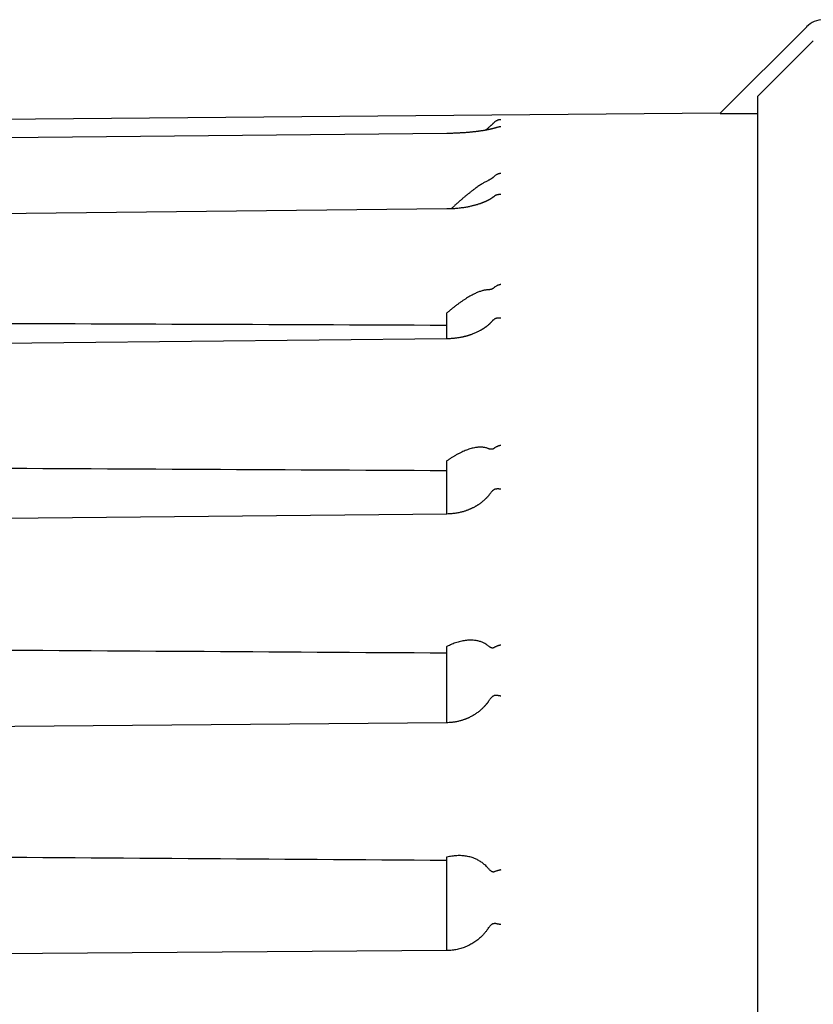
# Model space of a CAD drawing. Header units: millimetres. Extents: x 8 to 399, y 12 to 198.
# Tile 4 of 51: x 44 to 60, y 174 to 195. Entities that reach past the tile are written whole.
import ezdxf

# ---------------------------------------------------------------- set-up
doc = ezdxf.new("R2010")
doc.units = ezdxf.units.MM

msp = doc.modelspace()

# ---------------------------------------------------------------- linework, layer by layer
at = {"color": 7, "linetype": 'Continuous', "lineweight": 30}
for p, q in [((60.278, 194.785), (58.468, 192.976)), ((59.249, 193.323), (60.416, 194.491)), ((59.249, 193.323), (59.249, 154.933)), ((58.468, 192.976), (30.709, 192.733)), ((58.468, 192.968), (58.468, 192.976)), ((58.538, 192.967), (59.249, 192.973)), ((53.742, 191.234), (53.744, 191.235)), ((52.759, 188.8), (52.749, 188.791)), ((52.749, 188.791), (52.749, 188.261)), ((52.759, 185.708), (52.749, 185.701)), ((52.749, 185.701), (52.749, 184.598)), ((52.759, 184.598), (52.759, 184.598)), ((52.759, 181.828), (52.749, 181.823)), ((52.749, 181.823), (52.749, 180.236)), ((52.759, 177.423), (52.749, 177.421)), ((52.749, 177.421), (52.749, 175.471)), ((52.759, 175.471), (30.71, 175.317))]:
    msp.add_line(p, q, dxfattribs=at)
at = {"color": 7, "linetype": 'Continuous', "lineweight": 30, "flags": 128}
for points in [[(52.759, 192.553), (42.078, 192.448), (30.709, 192.335)], [(52.758, 190.974), (42.078, 190.86), (30.709, 190.738)], [(52.758, 188.26), (42.078, 188.145), (30.709, 188.022)], [(52.759, 184.598), (42.078, 184.489), (30.709, 184.372)], [(52.759, 180.235), (42.079, 180.14), (30.709, 180.039)]]:
    msp.add_lwpolyline(points, dxfattribs=at)
at = {"color": 7, "linetype": 'Continuous', "lineweight": 30}
msp.add_arc((60.631, 194.431), 0.5, 90.5, 135, dxfattribs=at)
for centre, major_axis, ratio, start_param, end_param in [((-135.563, 174.085), (2506.65, -8.75), 0.006046, 1.495622, 1.504257), ((-134.15, 174.085), (2506.65, -12.375), 0.004936, 1.49619, 1.504825), ((-133.066, 174.085), (2506.65, -15.156), 0.003491, 1.49662, 1.505255), ((-132.385, 174.085), (2506.65, -16.904), 0.001807, 1.496884, 1.505519)]:
    msp.add_ellipse(centre, major_axis=major_axis, ratio=ratio, start_param=start_param, end_param=end_param, dxfattribs=at)
for points, knots in [([(58.468, 192.968), (58.468, 192.968), (58.469, 192.967), (58.471, 192.967), (58.473, 192.967), (58.478, 192.967), (58.483, 192.967), (58.491, 192.967), (58.499, 192.967), (58.509, 192.967), (58.522, 192.967), (58.532, 192.967), (58.538, 192.967)], [0, 0, 0, 0, 0.069982, 0.139996, 0.209581, 0.279226, 0.374969, 0.471528, 0.568179, 0.683923, 0.799609, 1, 1, 1, 1]), ([(53.813, 192.68), (53.812, 192.68), (53.81, 192.679), (53.807, 192.678), (53.803, 192.677), (53.801, 192.676), (53.799, 192.675), (53.797, 192.675), (53.794, 192.674), (53.789, 192.672), (53.782, 192.67), (53.773, 192.667), (53.763, 192.664), (53.753, 192.662), (53.745, 192.66), (53.738, 192.658), (53.732, 192.656), (53.725, 192.654), (53.718, 192.653), (53.71, 192.651), (53.702, 192.649), (53.694, 192.647), (53.686, 192.645), (53.679, 192.644), (53.675, 192.643), (53.672, 192.642), (53.669, 192.641), (53.666, 192.641), (53.664, 192.64), (53.659, 192.639), (53.651, 192.637), (53.638, 192.635), (53.623, 192.632), (53.604, 192.628), (53.584, 192.624), (53.561, 192.62), (53.537, 192.616), (53.51, 192.611), (53.482, 192.607), (53.453, 192.603), (53.424, 192.599), (53.397, 192.595), (53.372, 192.592), (53.348, 192.589), (53.327, 192.587), (53.308, 192.585), (53.291, 192.583), (53.274, 192.581), (53.257, 192.579), (53.236, 192.577), (53.214, 192.575), (53.188, 192.573), (53.159, 192.571), (53.128, 192.568), (53.093, 192.566), (53.057, 192.564), (53.02, 192.562), (52.982, 192.56), (52.942, 192.558), (52.9, 192.556), (52.855, 192.555), (52.807, 192.554), (52.775, 192.554), (52.759, 192.553)], [0, 0, 0, 0, 0.005207, 0.013885, 0.020785, 0.025904, 0.029238, 0.031941, 0.038194, 0.046128, 0.055747, 0.074441, 0.091791, 0.107749, 0.118367, 0.128287, 0.137509, 0.146859, 0.157757, 0.167425, 0.178065, 0.189551, 0.199764, 0.20796, 0.213246, 0.217129, 0.219884, 0.222897, 0.226362, 0.230277, 0.24129, 0.254809, 0.273583, 0.294395, 0.316642, 0.340324, 0.365439, 0.391988, 0.419967, 0.44829, 0.474802, 0.49933, 0.521887, 0.542473, 0.561085, 0.576822, 0.5908, 0.603369, 0.617675, 0.634464, 0.652655, 0.673074, 0.695722, 0.720601, 0.747711, 0.777053, 0.803979, 0.832546, 0.862752, 0.894599, 0.928088, 0.96322, 1, 1, 1, 1]), ([(53.612, 192.659), (53.603, 192.651), (53.589, 192.639), (53.574, 192.626), (53.569, 192.621)], [0, 0, 0, 0, 0.655931, 1, 1, 1, 1]), ([(53.744, 192.78), (53.74, 192.776), (53.733, 192.769), (53.723, 192.759), (53.714, 192.751), (53.704, 192.741), (53.691, 192.729), (53.677, 192.716), (53.663, 192.704), (53.648, 192.691), (53.631, 192.675), (53.618, 192.665), (53.612, 192.659)], [0, 0, 0, 0, 0.068432, 0.139772, 0.192619, 0.245497, 0.353704, 0.460468, 0.567385, 0.674275, 0.837125, 1, 1, 1, 1]), ([(53.884, 192.841), (53.882, 192.841), (53.879, 192.841), (53.874, 192.841), (53.867, 192.84), (53.859, 192.839), (53.849, 192.837), (53.837, 192.835), (53.824, 192.831), (53.808, 192.824), (53.79, 192.816), (53.772, 192.804), (53.757, 192.792), (53.748, 192.784), (53.744, 192.78)], [0, 0, 0, 0, 0.023924, 0.05826, 0.103009, 0.15817, 0.223742, 0.299725, 0.386116, 0.482914, 0.632748, 0.768856, 0.891262, 1, 1, 1, 1]), ([(53.884, 192.691), (53.882, 192.691), (53.879, 192.691), (53.874, 192.691), (53.867, 192.691), (53.857, 192.69), (53.845, 192.688), (53.829, 192.685), (53.818, 192.682), (53.813, 192.68)], [0, 0, 0, 0, 0.051176, 0.124656, 0.220439, 0.338526, 0.530649, 0.7624, 1, 1, 1, 1]), ([(53.744, 191.651), (53.74, 191.647), (53.733, 191.64), (53.723, 191.631), (53.714, 191.624), (53.704, 191.617), (53.691, 191.608), (53.677, 191.599), (53.663, 191.591), (53.648, 191.583), (53.631, 191.574), (53.618, 191.568), (53.612, 191.565)], [0, 0, 0, 0, 0.0684322, 0.1397723, 0.1926186, 0.2454969, 0.3537039, 0.4604676, 0.5673852, 0.6742755, 0.8371252, 1, 1, 1, 1]), ([(53.884, 191.717), (53.882, 191.717), (53.879, 191.716), (53.874, 191.716), (53.867, 191.715), (53.859, 191.713), (53.849, 191.711), (53.837, 191.708), (53.824, 191.703), (53.808, 191.697), (53.79, 191.687), (53.772, 191.675), (53.757, 191.663), (53.748, 191.655), (53.744, 191.651)], [0, 0, 0, 0, 0.023924, 0.05826, 0.103009, 0.15817, 0.223742, 0.299725, 0.386116, 0.482914, 0.632748, 0.768856, 0.891262, 1, 1, 1, 1]), ([(53.612, 191.566), (53.603, 191.561), (53.585, 191.552), (53.555, 191.537), (53.525, 191.519), (53.494, 191.5), (53.461, 191.479), (53.427, 191.456), (53.392, 191.432), (53.354, 191.405), (53.311, 191.373), (53.264, 191.337), (53.217, 191.299), (53.168, 191.26), (53.119, 191.219), (53.069, 191.176), (53.018, 191.131), (52.967, 191.086), (52.915, 191.039), (52.876, 191.003), (52.853, 190.981), (52.848, 190.977)], [0, 0, 0, 0, 0.045358, 0.090769, 0.136189, 0.18156, 0.228432, 0.275344, 0.322263, 0.369144, 0.429146, 0.489205, 0.549274, 0.609288, 0.670981, 0.73272, 0.794464, 0.856163, 0.918806, 0.981449, 1, 1, 1, 1]), ([(53.742, 191.234), (53.741, 191.233), (53.739, 191.231), (53.736, 191.229), (53.732, 191.225), (53.726, 191.221), (53.719, 191.216), (53.712, 191.21), (53.703, 191.205), (53.695, 191.199), (53.686, 191.193), (53.678, 191.188), (53.671, 191.184), (53.664, 191.18), (53.657, 191.175), (53.648, 191.17), (53.638, 191.165), (53.628, 191.159), (53.619, 191.155), (53.611, 191.15), (53.604, 191.147), (53.598, 191.144), (53.592, 191.141), (53.585, 191.138), (53.577, 191.134), (53.566, 191.129), (53.554, 191.124), (53.54, 191.118), (53.527, 191.112), (53.514, 191.107), (53.504, 191.103), (53.497, 191.1), (53.49, 191.098), (53.485, 191.096), (53.477, 191.093), (53.467, 191.089), (53.454, 191.085), (53.436, 191.079), (53.415, 191.072), (53.391, 191.064), (53.368, 191.058), (53.344, 191.051), (53.318, 191.044), (53.289, 191.037), (53.258, 191.03), (53.224, 191.022), (53.186, 191.015), (53.146, 191.008), (53.104, 191.001), (53.06, 190.995), (53.014, 190.989), (52.966, 190.984), (52.917, 190.98), (52.865, 190.977), (52.813, 190.975), (52.777, 190.974), (52.758, 190.974)], [0, 0, 0, 0, 0.007284, 0.014429, 0.021241, 0.03498, 0.049511, 0.064009, 0.079707, 0.095164, 0.110033, 0.122543, 0.134173, 0.144571, 0.155313, 0.168639, 0.183861, 0.198229, 0.211463, 0.221386, 0.230368, 0.238362, 0.245539, 0.253973, 0.264276, 0.276184, 0.292654, 0.308856, 0.32479, 0.340059, 0.350373, 0.358794, 0.36532, 0.370663, 0.377467, 0.388968, 0.403405, 0.418917, 0.444303, 0.467738, 0.489279, 0.511524, 0.535876, 0.561846, 0.58985, 0.61989, 0.651938, 0.686026, 0.721332, 0.75786, 0.79562, 0.834619, 0.874136, 0.914864, 0.956814, 1, 1, 1, 1]), ([(53.884, 191.276), (53.882, 191.276), (53.879, 191.276), (53.874, 191.276), (53.867, 191.276), (53.857, 191.276), (53.845, 191.275), (53.828, 191.273), (53.814, 191.27), (53.803, 191.267), (53.796, 191.265), (53.79, 191.262), (53.783, 191.26), (53.777, 191.257), (53.768, 191.252), (53.757, 191.245), (53.748, 191.239), (53.744, 191.235)], [0, 0, 0, 0, 0.023902, 0.058221, 0.102958, 0.158112, 0.247844, 0.356086, 0.48283, 0.534327, 0.584294, 0.632733, 0.679644, 0.725028, 0.768887, 0.891279, 1, 1, 1, 1]), ([(53.884, 189.394), (53.882, 189.394), (53.879, 189.393), (53.874, 189.393), (53.867, 189.391), (53.859, 189.389), (53.849, 189.387), (53.837, 189.383), (53.824, 189.379), (53.808, 189.372), (53.79, 189.362), (53.772, 189.351), (53.757, 189.339), (53.748, 189.331), (53.744, 189.328)], [0, 0, 0, 0, 0.023924, 0.05826, 0.103009, 0.15817, 0.223742, 0.299725, 0.386116, 0.482914, 0.632748, 0.768856, 0.891262, 1, 1, 1, 1]), ([(53.612, 189.284), (53.603, 189.283), (53.585, 189.282), (53.555, 189.278), (53.525, 189.271), (53.494, 189.263), (53.461, 189.253), (53.427, 189.24), (53.392, 189.226), (53.354, 189.209), (53.311, 189.188), (53.264, 189.163), (53.217, 189.136), (53.168, 189.107), (53.119, 189.075), (53.069, 189.041), (53.018, 189.006), (52.967, 188.968), (52.915, 188.929), (52.863, 188.887), (52.811, 188.845), (52.777, 188.815), (52.759, 188.8)], [0, 0, 0, 0, 0.0409594, 0.0819668, 0.1229826, 0.1639536, 0.2062808, 0.2486439, 0.2910128, 0.3333479, 0.3875312, 0.4417667, 0.4960105, 0.5502049, 0.6059152, 0.6616674, 0.7174239, 0.7731402, 0.8297082, 0.8862767, 0.9431382, 1, 1, 1, 1]), ([(53.744, 189.328), (53.74, 189.325), (53.733, 189.318), (53.723, 189.311), (53.714, 189.306), (53.704, 189.301), (53.691, 189.296), (53.677, 189.292), (53.663, 189.289), (53.648, 189.286), (53.631, 189.285), (53.618, 189.284), (53.612, 189.284)], [0, 0, 0, 0, 0.0684322, 0.1397723, 0.1926186, 0.2454969, 0.3537039, 0.4604676, 0.5673852, 0.6742755, 0.8371252, 1, 1, 1, 1]), ([(53.701, 188.626), (53.701, 188.626), (53.699, 188.623), (53.694, 188.617), (53.686, 188.609), (53.678, 188.6), (53.671, 188.592), (53.663, 188.584), (53.655, 188.577), (53.648, 188.57), (53.642, 188.564), (53.636, 188.558), (53.63, 188.554), (53.625, 188.549), (53.619, 188.544), (53.612, 188.538), (53.604, 188.531), (53.594, 188.523), (53.585, 188.516), (53.576, 188.509), (53.568, 188.503), (53.559, 188.497), (53.55, 188.49), (53.541, 188.484), (53.531, 188.477), (53.522, 188.471), (53.514, 188.466), (53.507, 188.462), (53.501, 188.458), (53.494, 188.454), (53.486, 188.449), (53.476, 188.443), (53.462, 188.435), (53.442, 188.424), (53.415, 188.41), (53.387, 188.396), (53.356, 188.382), (53.322, 188.368), (53.294, 188.357), (53.271, 188.349), (53.255, 188.343), (53.24, 188.338), (53.226, 188.334), (53.215, 188.33), (53.206, 188.328), (53.198, 188.325), (53.192, 188.324), (53.187, 188.322), (53.181, 188.32), (53.174, 188.318), (53.166, 188.316), (53.155, 188.313), (53.141, 188.31), (53.123, 188.305), (53.102, 188.3), (53.079, 188.295), (53.053, 188.29), (53.026, 188.285), (52.996, 188.28), (52.962, 188.275), (52.927, 188.271), (52.888, 188.267), (52.847, 188.264), (52.804, 188.261), (52.774, 188.261), (52.758, 188.26)], [0, 0, 0, 0, 0.00031, 0.014737, 0.030562, 0.045491, 0.05948, 0.072514, 0.086665, 0.098818, 0.109702, 0.118717, 0.126557, 0.135034, 0.144071, 0.154402, 0.16684, 0.181391, 0.195294, 0.207405, 0.219162, 0.230901, 0.242626, 0.254339, 0.267536, 0.27909, 0.28898, 0.297207, 0.304058, 0.311853, 0.321376, 0.332628, 0.34561, 0.373342, 0.400216, 0.433061, 0.464825, 0.498562, 0.534872, 0.549845, 0.565217, 0.580216, 0.59317, 0.60402, 0.612763, 0.619398, 0.624354, 0.629265, 0.634821, 0.641021, 0.648012, 0.656642, 0.669929, 0.685996, 0.704845, 0.726477, 0.748226, 0.772214, 0.798441, 0.826909, 0.857619, 0.889964, 0.924475, 0.961152, 1, 1, 1, 1]), ([(53.701, 188.626), (53.705, 188.63), (53.712, 188.639), (53.722, 188.65), (53.733, 188.659), (53.74, 188.664), (53.744, 188.667)], [0, 0, 0, 0, 0.267327, 0.507049, 0.751388, 1, 1, 1, 1]), ([(53.884, 188.692), (53.882, 188.692), (53.879, 188.693), (53.874, 188.693), (53.867, 188.694), (53.857, 188.694), (53.845, 188.694), (53.828, 188.694), (53.814, 188.692), (53.803, 188.69), (53.796, 188.689), (53.79, 188.687), (53.783, 188.685), (53.777, 188.683), (53.768, 188.68), (53.757, 188.675), (53.748, 188.669), (53.744, 188.667)], [0, 0, 0, 0, 0.0239021, 0.0582215, 0.1029582, 0.1581116, 0.2478445, 0.3560861, 0.4828302, 0.5343267, 0.5842939, 0.6327326, 0.6796437, 0.725028, 0.7688867, 0.891279, 1, 1, 1, 1]), ([(53.612, 185.97), (53.603, 185.973), (53.585, 185.98), (53.555, 185.987), (53.525, 185.992), (53.494, 185.995), (53.461, 185.996), (53.427, 185.995), (53.392, 185.991), (53.354, 185.986), (53.311, 185.977), (53.264, 185.965), (53.217, 185.951), (53.168, 185.933), (53.119, 185.913), (53.069, 185.891), (53.018, 185.866), (52.967, 185.839), (52.915, 185.81), (52.863, 185.778), (52.811, 185.744), (52.777, 185.72), (52.759, 185.708)], [0, 0, 0, 0, 0.040959, 0.081967, 0.122983, 0.163954, 0.206281, 0.248644, 0.291013, 0.333348, 0.387531, 0.441767, 0.49601, 0.550205, 0.605915, 0.661667, 0.717424, 0.77314, 0.829708, 0.886277, 0.943138, 1, 1, 1, 1]), ([(53.744, 185.969), (53.74, 185.967), (53.733, 185.961), (53.723, 185.957), (53.714, 185.954), (53.704, 185.952), (53.691, 185.951), (53.677, 185.951), (53.663, 185.953), (53.648, 185.957), (53.631, 185.962), (53.618, 185.967), (53.612, 185.969)], [0, 0, 0, 0, 0.068432, 0.139772, 0.192619, 0.245497, 0.353704, 0.460468, 0.567385, 0.674275, 0.837125, 1, 1, 1, 1]), ([(53.884, 186.031), (53.882, 186.031), (53.879, 186.03), (53.874, 186.029), (53.867, 186.028), (53.859, 186.026), (53.849, 186.023), (53.837, 186.02), (53.824, 186.015), (53.808, 186.008), (53.79, 186), (53.772, 185.989), (53.757, 185.979), (53.748, 185.972), (53.744, 185.969)], [0, 0, 0, 0, 0.0239238, 0.0582601, 0.103009, 0.15817, 0.2237422, 0.2997246, 0.3861157, 0.4829136, 0.6327485, 0.7688563, 0.8912618, 1, 1, 1, 1]), ([(53.669, 185.032), (53.67, 185.033), (53.675, 185.04), (53.684, 185.053), (53.698, 185.07), (53.71, 185.084), (53.722, 185.095), (53.733, 185.103), (53.74, 185.106), (53.744, 185.108)], [0, 0, 0, 0, 0.028316, 0.21754, 0.410516, 0.603204, 0.733031, 0.865359, 1, 1, 1, 1]), ([(53.884, 185.117), (53.882, 185.117), (53.879, 185.117), (53.874, 185.118), (53.867, 185.119), (53.857, 185.12), (53.845, 185.121), (53.828, 185.122), (53.814, 185.122), (53.803, 185.121), (53.796, 185.12), (53.79, 185.12), (53.783, 185.119), (53.777, 185.118), (53.768, 185.116), (53.757, 185.113), (53.748, 185.11), (53.744, 185.108)], [0, 0, 0, 0, 0.023902, 0.058221, 0.102958, 0.158112, 0.247844, 0.356086, 0.48283, 0.534327, 0.584294, 0.632733, 0.679644, 0.725028, 0.768887, 0.891279, 1, 1, 1, 1]), ([(53.669, 185.032), (53.666, 185.028), (53.657, 185.016), (53.645, 185), (53.633, 184.985), (53.624, 184.974), (53.615, 184.964), (53.606, 184.953), (53.597, 184.944), (53.59, 184.937), (53.584, 184.93), (53.576, 184.923), (53.567, 184.913), (53.554, 184.901), (53.54, 184.888), (53.523, 184.873), (53.506, 184.858), (53.489, 184.845), (53.473, 184.832), (53.456, 184.819), (53.437, 184.806), (53.419, 184.793), (53.4, 184.781), (53.382, 184.77), (53.366, 184.761), (53.35, 184.752), (53.332, 184.742), (53.311, 184.73), (53.288, 184.719), (53.269, 184.71), (53.253, 184.703), (53.236, 184.696), (53.219, 184.689), (53.199, 184.681), (53.177, 184.673), (53.152, 184.664), (53.125, 184.655), (53.096, 184.646), (53.063, 184.638), (53.028, 184.629), (52.99, 184.621), (52.949, 184.614), (52.905, 184.608), (52.859, 184.603), (52.81, 184.599), (52.776, 184.598), (52.759, 184.598)], [0, 0, 0, 0, 0.0168906, 0.0502127, 0.0649183, 0.0797354, 0.094664, 0.1096992, 0.12316, 0.1336856, 0.1412894, 0.1524849, 0.1667791, 0.1841749, 0.2046749, 0.2277358, 0.2520353, 0.271955, 0.2926021, 0.3139756, 0.3360749, 0.3588902, 0.3806725, 0.4013637, 0.4193718, 0.4353401, 0.4527009, 0.4804947, 0.5064713, 0.5239189, 0.5404492, 0.5562278, 0.5737066, 0.5937227, 0.6150181, 0.6385922, 0.6644467, 0.6925836, 0.7230044, 0.7557106, 0.7907033, 0.8279832, 0.8675512, 0.9094082, 0.9535562, 1, 1, 1, 1]), ([(53.612, 181.849), (53.603, 181.856), (53.585, 181.87), (53.555, 181.888), (53.525, 181.904), (53.494, 181.918), (53.461, 181.93), (53.427, 181.94), (53.392, 181.948), (53.354, 181.955), (53.311, 181.959), (53.264, 181.961), (53.217, 181.96), (53.168, 181.956), (53.119, 181.949), (53.069, 181.939), (53.018, 181.927), (52.967, 181.912), (52.915, 181.895), (52.863, 181.875), (52.811, 181.853), (52.777, 181.836), (52.759, 181.828)], [0, 0, 0, 0, 0.040959, 0.081967, 0.122983, 0.163954, 0.206281, 0.248644, 0.291013, 0.333348, 0.387531, 0.441767, 0.49601, 0.550205, 0.605915, 0.661667, 0.717424, 0.77314, 0.829708, 0.886277, 0.943138, 1, 1, 1, 1]), ([(53.744, 181.804), (53.74, 181.802), (53.733, 181.798), (53.723, 181.796), (53.714, 181.796), (53.704, 181.797), (53.691, 181.8), (53.677, 181.806), (53.663, 181.812), (53.648, 181.822), (53.631, 181.834), (53.618, 181.843), (53.612, 181.848)], [0, 0, 0, 0, 0.068432, 0.139772, 0.192619, 0.245497, 0.353704, 0.460468, 0.567385, 0.674275, 0.837125, 1, 1, 1, 1]), ([(53.884, 181.857), (53.882, 181.857), (53.879, 181.856), (53.874, 181.855), (53.867, 181.854), (53.859, 181.852), (53.849, 181.849), (53.837, 181.846), (53.824, 181.841), (53.808, 181.836), (53.79, 181.828), (53.772, 181.82), (53.757, 181.812), (53.748, 181.807), (53.744, 181.804)], [0, 0, 0, 0, 0.023924, 0.05826, 0.103009, 0.15817, 0.223742, 0.299725, 0.386116, 0.482914, 0.632748, 0.768856, 0.891262, 1, 1, 1, 1]), ([(53.642, 180.7), (53.648, 180.708), (53.657, 180.722), (53.671, 180.74), (53.684, 180.756), (53.698, 180.772), (53.71, 180.784), (53.722, 180.793), (53.733, 180.799), (53.74, 180.801), (53.744, 180.801)], [0, 0, 0, 0, 0.182586, 0.315851, 0.449081, 0.584953, 0.720622, 0.812031, 0.905201, 1, 1, 1, 1]), ([(53.884, 180.792), (53.882, 180.793), (53.879, 180.793), (53.874, 180.794), (53.867, 180.795), (53.857, 180.797), (53.845, 180.799), (53.828, 180.801), (53.814, 180.802), (53.803, 180.803), (53.796, 180.803), (53.79, 180.804), (53.783, 180.804), (53.777, 180.804), (53.768, 180.804), (53.757, 180.803), (53.748, 180.802), (53.744, 180.801)], [0, 0, 0, 0, 0.023902, 0.058221, 0.102958, 0.158112, 0.247845, 0.356086, 0.48283, 0.534327, 0.584294, 0.632733, 0.679644, 0.725028, 0.768887, 0.891279, 1, 1, 1, 1]), ([(53.642, 180.7), (53.642, 180.7), (53.638, 180.694), (53.63, 180.683), (53.62, 180.668), (53.61, 180.655), (53.602, 180.644), (53.595, 180.636), (53.589, 180.629), (53.585, 180.624), (53.582, 180.62), (53.58, 180.618), (53.578, 180.615), (53.575, 180.612), (53.572, 180.608), (53.567, 180.602), (53.56, 180.595), (53.552, 180.585), (53.54, 180.572), (53.525, 180.556), (53.505, 180.537), (53.484, 180.516), (53.459, 180.495), (53.432, 180.472), (53.403, 180.45), (53.373, 180.428), (53.342, 180.407), (53.311, 180.388), (53.28, 180.371), (53.25, 180.355), (53.224, 180.342), (53.203, 180.332), (53.185, 180.325), (53.168, 180.318), (53.15, 180.311), (53.131, 180.303), (53.109, 180.296), (53.085, 180.288), (53.057, 180.279), (53.027, 180.271), (52.995, 180.263), (52.96, 180.256), (52.924, 180.249), (52.886, 180.244), (52.846, 180.24), (52.803, 180.236), (52.774, 180.236), (52.759, 180.235)], [0, 0, 0, 0, 0.001741, 0.022202, 0.040315, 0.056077, 0.069488, 0.080547, 0.089253, 0.095605, 0.099751, 0.102354, 0.105733, 0.109969, 0.115061, 0.12101, 0.132089, 0.144926, 0.158363, 0.183635, 0.21054, 0.239076, 0.271457, 0.305701, 0.341803, 0.378368, 0.413548, 0.449342, 0.483604, 0.516339, 0.547549, 0.566384, 0.584616, 0.602244, 0.619588, 0.638642, 0.661099, 0.685872, 0.712963, 0.742373, 0.774103, 0.808155, 0.84239, 0.878689, 0.917056, 0.957492, 1, 1, 1, 1]), ([(53.612, 177.202), (53.603, 177.212), (53.585, 177.233), (53.555, 177.261), (53.525, 177.287), (53.494, 177.311), (53.461, 177.334), (53.427, 177.354), (53.392, 177.373), (53.354, 177.391), (53.311, 177.408), (53.264, 177.423), (53.217, 177.435), (53.168, 177.445), (53.119, 177.452), (53.069, 177.456), (53.018, 177.457), (52.967, 177.456), (52.915, 177.451), (52.863, 177.445), (52.811, 177.436), (52.777, 177.427), (52.759, 177.423)], [0, 0, 0, 0, 0.040959, 0.081967, 0.122983, 0.163954, 0.206281, 0.248644, 0.291013, 0.333348, 0.387531, 0.441767, 0.49601, 0.550205, 0.605915, 0.661667, 0.717424, 0.77314, 0.829708, 0.886277, 0.943138, 1, 1, 1, 1]), ([(53.744, 177.116), (53.74, 177.115), (53.733, 177.113), (53.723, 177.114), (53.714, 177.116), (53.704, 177.12), (53.691, 177.127), (53.677, 177.137), (53.663, 177.148), (53.648, 177.163), (53.631, 177.18), (53.618, 177.194), (53.612, 177.201)], [0, 0, 0, 0, 0.0684322, 0.1397723, 0.1926186, 0.2454969, 0.3537039, 0.4604676, 0.5673852, 0.6742755, 0.8371252, 1, 1, 1, 1]), ([(53.884, 177.157), (53.882, 177.157), (53.879, 177.156), (53.874, 177.155), (53.867, 177.154), (53.859, 177.152), (53.849, 177.149), (53.837, 177.146), (53.824, 177.143), (53.808, 177.138), (53.79, 177.132), (53.772, 177.126), (53.757, 177.121), (53.748, 177.118), (53.744, 177.116)], [0, 0, 0, 0, 0.023924, 0.05826, 0.103009, 0.15817, 0.223742, 0.299725, 0.386116, 0.482914, 0.632748, 0.768856, 0.891262, 1, 1, 1, 1]), ([(53.612, 175.92), (53.62, 175.93), (53.635, 175.951), (53.655, 175.976), (53.671, 175.995), (53.684, 176.009), (53.698, 176.021), (53.71, 176.031), (53.722, 176.037), (53.733, 176.04), (53.74, 176.04), (53.744, 176.04)], [0, 0, 0, 0, 0.197127, 0.3946319, 0.4933265, 0.5919953, 0.6926205, 0.7930954, 0.860792, 0.9297928, 1, 1, 1, 1]), ([(53.884, 176.014), (53.882, 176.015), (53.879, 176.015), (53.874, 176.016), (53.867, 176.018), (53.857, 176.02), (53.845, 176.022), (53.828, 176.026), (53.814, 176.028), (53.803, 176.03), (53.796, 176.032), (53.79, 176.033), (53.783, 176.034), (53.777, 176.035), (53.768, 176.037), (53.757, 176.038), (53.748, 176.04), (53.744, 176.04)], [0, 0, 0, 0, 0.023902, 0.058221, 0.102958, 0.158112, 0.247845, 0.356086, 0.48283, 0.534327, 0.584294, 0.632733, 0.679644, 0.725028, 0.768887, 0.891279, 1, 1, 1, 1]), ([(53.612, 175.919), (53.601, 175.904), (53.579, 175.873), (53.542, 175.829), (53.502, 175.786), (53.462, 175.747), (53.423, 175.713), (53.385, 175.683), (53.346, 175.655), (53.304, 175.628), (53.261, 175.603), (53.217, 175.579), (53.171, 175.558), (53.123, 175.539), (53.074, 175.521), (53.024, 175.507), (52.973, 175.494), (52.921, 175.484), (52.868, 175.477), (52.814, 175.472), (52.777, 175.471), (52.759, 175.471)], [0, 0, 0, 0, 0.056977, 0.114679, 0.173109, 0.23227, 0.280128, 0.328457, 0.377257, 0.426529, 0.476276, 0.526496, 0.577193, 0.628366, 0.680017, 0.732146, 0.784754, 0.837843, 0.891413, 0.945465, 1, 1, 1, 1])]:
    msp.add_open_spline(points, degree=3, knots=knots, dxfattribs=at)

doc.saveas('drawing.dxf')
